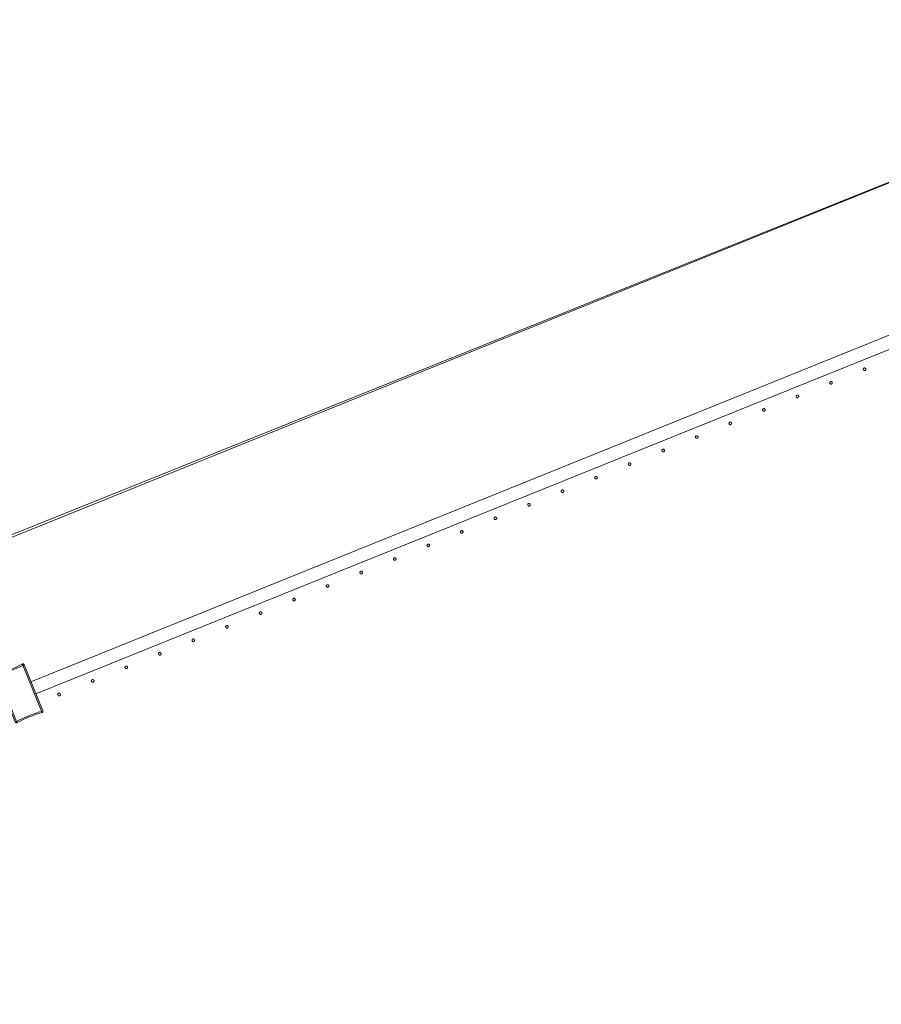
# Model space of a CAD drawing. Header units: millimetres. Extents: x -2624 to 101766, y -16 to 109490.
# Tile 107 of 151: x 65866 to 67175, y 89206 to 90703. Entities that reach past the tile are written whole.
import ezdxf

# ---------------------------------------------------------------- set-up
doc = ezdxf.new("R2010")
doc.units = ezdxf.units.MM
doc.header["$MEASUREMENT"] = 0
doc.layers.add('L1', color=7, linetype='Continuous')
doc.layers.add('VRD _ Clôture.VRD', color=7, linetype='Continuous')

# ---------------------------------------------------------------- blocks, each defined once
blk = doc.blocks.new('Élément de coupe_166')
at = {"layer": 'L1', "color": 7, "linetype": 'Continuous', "lineweight": 15}
blk.add_line((48551.4, 82966.7), (67799.4, 90702.2), dxfattribs=at)
blk = doc.blocks.new('Élément de coupe_170')
at = {"layer": 'VRD _ Clôture.VRD', "color": 7, "linetype": 'Continuous', "lineweight": 15}
for p, q in [((65882.9, 89696.6), (68374.8, 90703.1)), ((65890.4, 89678), (68382.3, 90684.5))]:
    blk.add_line(p, q, dxfattribs=at)
blk = doc.blocks.new('Élément de coupe_895')
at = {"layer": 'VRD _ Clôture.VRD', "color": 7, "linetype": 'Continuous', "lineweight": 15}
for p, q in [((65856, 89716.7), (65860.6, 89718.8)), ((65861.5, 89717.1), (65856.8, 89715)), ((65860.6, 89718.8), (65865.2, 89721)), ((65866.1, 89719.3), (65861.5, 89717.1)), ((65865.2, 89721), (65869.7, 89723.3)), ((65870.6, 89721.6), (65866.1, 89719.3)), ((65870.1, 89723.5), (65869.7, 89723.3)), ((65870, 89722.8), (65869.8, 89723.2)), ((65870.2, 89722.2), (65870, 89722.8)), ((65870.1, 89723.5), (65870.5, 89723.6)), ((65870.6, 89721.6), (65870.2, 89722.2)), ((65870.5, 89723.6), (65871, 89723.5)), ((65870.8, 89721.5), (65871.4, 89721.8)), ((65899, 89651.6), (65870.8, 89721.5)), ((65871.4, 89723.4), (65871, 89723.5)), ((65871.4, 89723.4), (65871.7, 89723.3)), ((65871.4, 89721.8), (65872, 89722.1)), ((65871.7, 89723.3), (65872.1, 89723)), ((65872, 89722.1), (65872.4, 89722.2)), ((65872.1, 89723), (65872.3, 89722.7)), ((65872.5, 89722.3), (65872.3, 89722.7)), ((65900.8, 89652.3), (65872.5, 89722.3)), ((65830.7, 89706.7), (65830.9, 89707.1)), ((65830.7, 89706.3), (65830.7, 89706.7)), ((65830.7, 89705.9), (65830.7, 89706.3)), ((65830.8, 89705.5), (65830.7, 89705.9)), ((65830.8, 89705.5), (65859.1, 89635.4)), ((65830.9, 89707.1), (65831.1, 89707.4)), ((65831.3, 89705.6), (65831, 89705.5)), ((65831.1, 89707.4), (65831.4, 89707.7)), ((65831.9, 89705.8), (65831.3, 89705.6)), ((65831.4, 89707.7), (65831.7, 89708)), ((65831.7, 89708), (65832.1, 89708.1)), ((65832.6, 89706.1), (65831.9, 89705.8)), ((65837, 89709.6), (65832.1, 89708.1)), ((65832.3, 89707.6), (65832.2, 89708)), ((65832.5, 89707), (65832.3, 89707.6)), ((65832.8, 89706.3), (65832.5, 89707)), ((65832.6, 89706.1), (65860.9, 89636.2)), ((65832.8, 89706.3), (65837.6, 89707.8)), ((65837, 89709.6), (65841.8, 89711.2)), ((65842.4, 89709.4), (65837.6, 89707.8)), ((65841.8, 89711.2), (65846.6, 89712.9)), ((65847.3, 89711.1), (65842.4, 89709.4)), ((65846.6, 89712.9), (65851.3, 89714.8)), ((65852, 89713), (65847.3, 89711.1)), ((65851.3, 89714.8), (65856, 89716.7)), ((65856.8, 89715), (65852, 89713)), ((65870.2, 89640.7), (65874.9, 89642.8)), ((65874.9, 89642.8), (65879.6, 89644.7)), ((65875.6, 89641), (65880.3, 89642.9)), ((65879.6, 89644.7), (65884.4, 89646.6)), ((65880.3, 89642.9), (65885.1, 89644.8)), ((65884.4, 89646.6), (65889.2, 89648.3)), ((65889.8, 89646.5), (65885.1, 89644.8)), ((65889.2, 89648.3), (65894.1, 89650)), ((65889.8, 89646.5), (65894.7, 89648.1)), ((65898.9, 89651.4), (65894.1, 89650)), ((65894.7, 89648.1), (65899.5, 89649.6)), ((65898.9, 89651.4), (65899.1, 89650.7)), ((65899, 89651.6), (65899.7, 89651.9)), ((65899.1, 89650.7), (65899.3, 89650.1)), ((65899.3, 89650.1), (65899.5, 89649.7)), ((65899.5, 89649.6), (65899.9, 89649.7)), ((65899.7, 89651.9), (65900.3, 89652.1)), ((65899.9, 89649.7), (65900.3, 89650)), ((65900.3, 89652.1), (65900.7, 89652.2)), ((65900.3, 89650), (65900.6, 89650.3)), ((65900.6, 89650.3), (65900.8, 89650.6)), ((65900.9, 89651.9), (65900.8, 89652.3)), ((65900.8, 89650.6), (65900.9, 89651)), ((65901, 89651.4), (65900.9, 89651.9)), ((65900.9, 89651), (65901, 89651.4)), ((65859.3, 89635), (65859.1, 89635.4)), ((65859.6, 89635.6), (65859.2, 89635.5)), ((65859.3, 89635), (65859.6, 89634.7)), ((65860.2, 89635.9), (65859.6, 89635.6)), ((65859.6, 89634.7), (65859.9, 89634.5)), ((65859.9, 89634.5), (65860.3, 89634.3)), ((65860.9, 89636.2), (65860.2, 89635.9)), ((65860.7, 89634.2), (65860.3, 89634.3)), ((65860.7, 89634.2), (65861.1, 89634.2)), ((65861.1, 89636.2), (65865.6, 89638.4)), ((65861.1, 89636.2), (65861.4, 89635.5)), ((65861.1, 89634.2), (65861.5, 89634.2)), ((65861.4, 89635.5), (65861.7, 89634.9)), ((65861.5, 89634.2), (65861.9, 89634.4)), ((65861.7, 89634.9), (65861.8, 89634.5)), ((65861.9, 89634.4), (65866.4, 89636.7)), ((65865.6, 89638.4), (65870.2, 89640.7)), ((65866.4, 89636.7), (65871, 89638.9)), ((65871, 89638.9), (65875.6, 89641))]:
    blk.add_line(p, q, dxfattribs=at)
blk = doc.blocks.new('Élément de coupe_949')
at = {"layer": 'VRD _ Clôture.VRD', "color": 7, "linetype": 'Continuous', "lineweight": 15}
for p, q in [((65923.9, 89677.8), (65923.8, 89677.5)), ((65923.8, 89677.5), (65923.8, 89677.1)), ((65923.8, 89677.1), (65923.8, 89676.8)), ((65923.8, 89676.8), (65924, 89676.5)), ((65924, 89678.1), (65923.9, 89677.8)), ((65924.2, 89678.4), (65924, 89678.1)), ((65924, 89676.5), (65924.1, 89676.1)), ((65924.1, 89676.1), (65924.3, 89675.9)), ((65924.7, 89678.9), (65924.5, 89678.7)), ((65924.6, 89675.6), (65924.9, 89675.4)), ((65925.1, 89679.1), (65924.7, 89678.9)), ((65924.9, 89675.4), (65925.2, 89675.3)), ((65925.4, 89679.2), (65925.1, 89679.1)), ((65925.2, 89675.3), (65925.5, 89675.2)), ((65925.7, 89679.2), (65925.4, 89679.2)), ((65925.5, 89675.2), (65925.9, 89675.2)), ((65926.1, 89679.2), (65925.7, 89679.2)), ((65925.9, 89675.2), (65926.2, 89675.2)), ((65926.4, 89679.1), (65926.1, 89679.2)), ((65926.2, 89675.2), (65926.6, 89675.3)), ((65926.7, 89679), (65926.4, 89679.1)), ((65926.6, 89675.3), (65926.9, 89675.5)), ((65927, 89678.8), (65926.7, 89679)), ((65926.9, 89675.5), (65927.1, 89675.7)), ((65927.5, 89678.3), (65927.3, 89678.5)), ((65927.4, 89676), (65927.6, 89676.3)), ((65927.7, 89678), (65927.5, 89678.3)), ((65927.6, 89676.3), (65927.7, 89676.6)), ((65927.8, 89677.6), (65927.7, 89678)), ((65927.7, 89676.6), (65927.8, 89676.9)), ((65927.8, 89677.3), (65927.8, 89677.6)), ((65927.8, 89676.9), (65927.8, 89677.3))]:
    blk.add_line(p, q, dxfattribs=at)
blk = doc.blocks.new('Élément de coupe_950')
at = {"layer": 'VRD _ Clôture.VRD', "color": 7, "linetype": 'Continuous', "lineweight": 15}
for p, q in [((65974.9, 89698.4), (65974.8, 89698.1)), ((65974.8, 89698.1), (65974.8, 89697.7)), ((65974.8, 89697.7), (65974.8, 89697.4)), ((65974.8, 89697.4), (65974.9, 89697.1)), ((65975, 89698.7), (65974.9, 89698.4)), ((65974.9, 89697.1), (65975.1, 89696.7)), ((65975.2, 89699), (65975, 89698.7)), ((65975.1, 89696.7), (65975.3, 89696.5)), ((65975.7, 89699.5), (65975.5, 89699.3)), ((65975.6, 89696.2), (65975.9, 89696)), ((65976.1, 89699.7), (65975.7, 89699.5)), ((65975.9, 89696), (65976.2, 89695.9)), ((65976.4, 89699.8), (65976.1, 89699.7)), ((65976.2, 89695.9), (65976.5, 89695.8)), ((65976.7, 89699.8), (65976.4, 89699.8)), ((65976.5, 89695.8), (65976.9, 89695.8)), ((65977.1, 89699.8), (65976.7, 89699.8)), ((65976.9, 89695.8), (65977.2, 89695.8)), ((65977.4, 89699.7), (65977.1, 89699.8)), ((65977.2, 89695.8), (65977.6, 89695.9)), ((65977.7, 89699.6), (65977.4, 89699.7)), ((65977.6, 89695.9), (65977.9, 89696.1)), ((65978, 89699.4), (65977.7, 89699.6)), ((65977.9, 89696.1), (65978.1, 89696.3)), ((65978.5, 89698.9), (65978.3, 89699.1)), ((65978.4, 89696.6), (65978.6, 89696.9)), ((65978.7, 89698.6), (65978.5, 89698.9)), ((65978.6, 89696.9), (65978.7, 89697.2)), ((65978.8, 89698.2), (65978.7, 89698.6)), ((65978.7, 89697.2), (65978.8, 89697.5)), ((65978.8, 89697.9), (65978.8, 89698.2)), ((65978.8, 89697.5), (65978.8, 89697.9))]:
    blk.add_line(p, q, dxfattribs=at)
blk = doc.blocks.new('Élément de coupe_951')
at = {"layer": 'VRD _ Clôture.VRD', "color": 7, "linetype": 'Continuous', "lineweight": 15}
for p, q in [((66025.9, 89719), (66025.8, 89718.7)), ((66025.8, 89718.7), (66025.8, 89718.3)), ((66025.8, 89718.3), (66025.8, 89718)), ((66025.8, 89718), (66025.9, 89717.7)), ((66026, 89719.3), (66025.9, 89719)), ((66025.9, 89717.7), (66026.1, 89717.3)), ((66026.2, 89719.6), (66026, 89719.3)), ((66026.1, 89717.3), (66026.3, 89717.1)), ((66026.7, 89720.1), (66026.5, 89719.9)), ((66027.1, 89720.3), (66026.7, 89720.1)), ((66027.4, 89720.4), (66027.1, 89720.3)), ((66027.7, 89720.4), (66027.4, 89720.4)), ((66028.1, 89720.4), (66027.7, 89720.4)), ((66028.4, 89720.3), (66028.1, 89720.4)), ((66028.7, 89720.2), (66028.4, 89720.3)), ((66029, 89720), (66028.7, 89720.2)), ((66028.9, 89716.7), (66029.1, 89716.9)), ((66029.5, 89719.5), (66029.3, 89719.7)), ((66029.4, 89717.2), (66029.6, 89717.5)), ((66029.7, 89719.2), (66029.5, 89719.5)), ((66029.6, 89717.5), (66029.7, 89717.8)), ((66029.8, 89718.8), (66029.7, 89719.2)), ((66029.7, 89717.8), (66029.8, 89718.1)), ((66029.8, 89718.5), (66029.8, 89718.8)), ((66029.8, 89718.1), (66029.8, 89718.5)), ((66026.6, 89716.8), (66026.9, 89716.6)), ((66026.9, 89716.6), (66027.2, 89716.5)), ((66027.2, 89716.5), (66027.5, 89716.4)), ((66027.5, 89716.4), (66027.9, 89716.4)), ((66027.9, 89716.4), (66028.2, 89716.4)), ((66028.2, 89716.4), (66028.5, 89716.5)), ((66028.5, 89716.5), (66028.9, 89716.7))]:
    blk.add_line(p, q, dxfattribs=at)
blk = doc.blocks.new('Élément de coupe_952')
at = {"layer": 'VRD _ Clôture.VRD', "color": 7, "linetype": 'Continuous', "lineweight": 15}
for p, q in [((66076.9, 89739.6), (66076.8, 89739.3)), ((66076.8, 89739.3), (66076.8, 89738.9)), ((66076.8, 89738.9), (66076.8, 89738.6)), ((66076.8, 89738.6), (66076.9, 89738.3)), ((66077, 89739.9), (66076.9, 89739.6)), ((66076.9, 89738.3), (66077.1, 89737.9)), ((66077.2, 89740.2), (66077, 89739.9)), ((66077.1, 89737.9), (66077.3, 89737.7)), ((66077.7, 89740.7), (66077.5, 89740.5)), ((66077.6, 89737.4), (66077.9, 89737.2)), ((66078, 89740.9), (66077.7, 89740.7)), ((66077.9, 89737.2), (66078.2, 89737.1)), ((66078.4, 89741), (66078, 89740.9)), ((66078.2, 89737.1), (66078.5, 89737)), ((66078.7, 89741), (66078.4, 89741)), ((66078.5, 89737), (66078.9, 89737)), ((66079.1, 89741), (66078.7, 89741)), ((66078.9, 89737), (66079.2, 89737)), ((66079.4, 89740.9), (66079.1, 89741)), ((66079.2, 89737), (66079.5, 89737.1)), ((66079.7, 89740.8), (66079.4, 89740.9)), ((66079.5, 89737.1), (66079.9, 89737.3)), ((66080, 89740.6), (66079.7, 89740.8)), ((66079.9, 89737.3), (66080.1, 89737.5)), ((66080.5, 89740.1), (66080.3, 89740.3)), ((66080.4, 89737.8), (66080.6, 89738.1)), ((66080.7, 89739.7), (66080.5, 89740.1)), ((66080.6, 89738.1), (66080.7, 89738.4)), ((66080.8, 89739.4), (66080.7, 89739.7)), ((66080.7, 89738.4), (66080.8, 89738.7)), ((66080.8, 89739.1), (66080.8, 89739.4)), ((66080.8, 89738.7), (66080.8, 89739.1))]:
    blk.add_line(p, q, dxfattribs=at)
blk = doc.blocks.new('Élément de coupe_953')
at = {"layer": 'VRD _ Clôture.VRD', "color": 7, "linetype": 'Continuous', "lineweight": 15}
for p, q in [((66127.9, 89760.2), (66127.8, 89759.9)), ((66127.8, 89759.9), (66127.8, 89759.5)), ((66127.8, 89759.5), (66127.8, 89759.2)), ((66127.8, 89759.2), (66127.9, 89758.9)), ((66128, 89760.5), (66127.9, 89760.2)), ((66127.9, 89758.9), (66128.1, 89758.5)), ((66128.2, 89760.8), (66128, 89760.5)), ((66128.1, 89758.5), (66128.3, 89758.3)), ((66128.7, 89761.3), (66128.5, 89761.1)), ((66128.6, 89758), (66128.9, 89757.8)), ((66129, 89761.5), (66128.7, 89761.3)), ((66128.9, 89757.8), (66129.2, 89757.7)), ((66129.4, 89761.6), (66129, 89761.5)), ((66129.2, 89757.7), (66129.5, 89757.6)), ((66129.7, 89761.6), (66129.4, 89761.6)), ((66129.5, 89757.6), (66129.9, 89757.6)), ((66130.1, 89761.6), (66129.7, 89761.6)), ((66129.9, 89757.6), (66130.2, 89757.6)), ((66130.4, 89761.5), (66130.1, 89761.6)), ((66130.2, 89757.6), (66130.5, 89757.7)), ((66130.7, 89761.4), (66130.4, 89761.5)), ((66130.5, 89757.7), (66130.9, 89757.9)), ((66131, 89761.2), (66130.7, 89761.4)), ((66130.9, 89757.9), (66131.1, 89758.1)), ((66131.5, 89760.7), (66131.3, 89760.9)), ((66131.4, 89758.4), (66131.6, 89758.7)), ((66131.6, 89760.3), (66131.5, 89760.7)), ((66131.7, 89760), (66131.6, 89760.3)), ((66131.6, 89758.7), (66131.7, 89759)), ((66131.8, 89759.7), (66131.7, 89760)), ((66131.7, 89759), (66131.8, 89759.3)), ((66131.8, 89759.3), (66131.8, 89759.7))]:
    blk.add_line(p, q, dxfattribs=at)
blk = doc.blocks.new('Élément de coupe_954')
at = {"layer": 'VRD _ Clôture.VRD', "color": 7, "linetype": 'Continuous', "lineweight": 15}
for p, q in [((66178.9, 89780.8), (66178.8, 89780.5)), ((66178.8, 89780.5), (66178.8, 89780.1)), ((66178.8, 89780.1), (66178.8, 89779.8)), ((66178.8, 89779.8), (66178.9, 89779.4)), ((66179, 89781.1), (66178.9, 89780.8)), ((66178.9, 89779.4), (66179.1, 89779.1)), ((66179.2, 89781.4), (66179, 89781.1)), ((66179.1, 89779.1), (66179.3, 89778.9)), ((66179.7, 89781.9), (66179.5, 89781.7)), ((66179.6, 89778.6), (66179.9, 89778.4)), ((66180, 89782.1), (66179.7, 89781.9)), ((66179.9, 89778.4), (66180.2, 89778.3)), ((66180.4, 89782.2), (66180, 89782.1)), ((66180.2, 89778.3), (66180.5, 89778.2)), ((66180.7, 89782.2), (66180.4, 89782.2)), ((66180.5, 89778.2), (66180.9, 89778.2)), ((66181.1, 89782.2), (66180.7, 89782.2)), ((66180.9, 89778.2), (66181.2, 89778.2)), ((66181.4, 89782.1), (66181.1, 89782.2)), ((66181.2, 89778.2), (66181.5, 89778.3)), ((66181.7, 89782), (66181.4, 89782.1)), ((66181.5, 89778.3), (66181.8, 89778.5)), ((66182, 89781.8), (66181.7, 89782)), ((66181.8, 89778.5), (66182.1, 89778.7)), ((66182.5, 89781.3), (66182.3, 89781.5)), ((66182.4, 89779), (66182.6, 89779.3)), ((66182.6, 89780.9), (66182.5, 89781.3)), ((66182.7, 89780.6), (66182.6, 89780.9)), ((66182.6, 89779.3), (66182.7, 89779.6)), ((66182.8, 89780.3), (66182.7, 89780.6)), ((66182.7, 89779.6), (66182.8, 89779.9)), ((66182.8, 89779.9), (66182.8, 89780.3))]:
    blk.add_line(p, q, dxfattribs=at)
blk = doc.blocks.new('Élément de coupe_955')
at = {"layer": 'VRD _ Clôture.VRD', "color": 7, "linetype": 'Continuous', "lineweight": 15}
for p, q in [((66229.9, 89801.4), (66229.8, 89801.1)), ((66229.8, 89801.1), (66229.8, 89800.7)), ((66229.8, 89800.7), (66229.8, 89800.4)), ((66229.8, 89800.4), (66229.9, 89800)), ((66230, 89801.7), (66229.9, 89801.4)), ((66229.9, 89800), (66230.1, 89799.7)), ((66230.2, 89802), (66230, 89801.7)), ((66230.1, 89799.7), (66230.3, 89799.5)), ((66230.7, 89802.5), (66230.4, 89802.3)), ((66230.6, 89799.2), (66230.8, 89799)), ((66231, 89802.7), (66230.7, 89802.5)), ((66230.8, 89799), (66231.2, 89798.9)), ((66231.4, 89802.8), (66231, 89802.7)), ((66231.2, 89798.9), (66231.5, 89798.8)), ((66231.7, 89802.8), (66231.4, 89802.8)), ((66231.5, 89798.8), (66231.9, 89798.8)), ((66232.1, 89802.8), (66231.7, 89802.8)), ((66231.9, 89798.8), (66232.2, 89798.8)), ((66232.4, 89802.7), (66232.1, 89802.8)), ((66232.2, 89798.8), (66232.5, 89798.9)), ((66232.7, 89802.6), (66232.4, 89802.7)), ((66232.5, 89798.9), (66232.8, 89799.1)), ((66233, 89802.4), (66232.7, 89802.6)), ((66232.8, 89799.1), (66233.1, 89799.3)), ((66233.5, 89801.9), (66233.3, 89802.1)), ((66233.4, 89799.6), (66233.6, 89799.9)), ((66233.6, 89801.5), (66233.5, 89801.9)), ((66233.7, 89801.2), (66233.6, 89801.5)), ((66233.6, 89799.9), (66233.7, 89800.2)), ((66233.8, 89800.9), (66233.7, 89801.2)), ((66233.7, 89800.2), (66233.8, 89800.5)), ((66233.8, 89800.5), (66233.8, 89800.9))]:
    blk.add_line(p, q, dxfattribs=at)
blk = doc.blocks.new('Élément de coupe_956')
at = {"layer": 'VRD _ Clôture.VRD', "color": 7, "linetype": 'Continuous', "lineweight": 15}
for p, q in [((66280.9, 89822), (66280.8, 89821.7)), ((66280.8, 89821.7), (66280.8, 89821.3)), ((66281, 89822.3), (66280.9, 89822)), ((66281.2, 89822.6), (66281, 89822.3)), ((66281.7, 89823.1), (66281.4, 89822.9)), ((66282, 89823.3), (66281.7, 89823.1)), ((66282.4, 89823.4), (66282, 89823.3)), ((66282.7, 89823.4), (66282.4, 89823.4)), ((66283.1, 89823.4), (66282.7, 89823.4)), ((66283.4, 89823.3), (66283.1, 89823.4)), ((66283.7, 89823.2), (66283.4, 89823.3)), ((66284, 89823), (66283.7, 89823.2)), ((66284.5, 89822.5), (66284.3, 89822.7)), ((66284.6, 89822.1), (66284.5, 89822.5)), ((66284.7, 89821.8), (66284.6, 89822.1)), ((66284.8, 89821.5), (66284.7, 89821.8)), ((66280.8, 89821.3), (66280.8, 89821)), ((66280.8, 89821), (66280.9, 89820.6)), ((66280.9, 89820.6), (66281.1, 89820.3)), ((66281.1, 89820.3), (66281.3, 89820.1)), ((66281.6, 89819.8), (66281.8, 89819.6)), ((66281.8, 89819.6), (66282.2, 89819.5)), ((66282.2, 89819.5), (66282.5, 89819.4)), ((66282.5, 89819.4), (66282.9, 89819.4)), ((66282.9, 89819.4), (66283.2, 89819.4)), ((66283.2, 89819.4), (66283.5, 89819.5)), ((66283.5, 89819.5), (66283.8, 89819.7)), ((66283.8, 89819.7), (66284.1, 89819.9)), ((66284.4, 89820.2), (66284.5, 89820.5)), ((66284.5, 89820.5), (66284.7, 89820.8)), ((66284.7, 89820.8), (66284.8, 89821.1)), ((66284.8, 89821.1), (66284.8, 89821.5))]:
    blk.add_line(p, q, dxfattribs=at)
blk = doc.blocks.new('Élément de coupe_957')
at = {"layer": 'VRD _ Clôture.VRD', "color": 7, "linetype": 'Continuous', "lineweight": 15}
for p, q in [((66331.9, 89842.6), (66331.8, 89842.3)), ((66331.8, 89842.3), (66331.8, 89841.9)), ((66331.8, 89841.9), (66331.8, 89841.6)), ((66331.8, 89841.6), (66331.9, 89841.2)), ((66332, 89842.9), (66331.9, 89842.6)), ((66331.9, 89841.2), (66332.1, 89840.9)), ((66332.2, 89843.2), (66332, 89842.9)), ((66332.1, 89840.9), (66332.3, 89840.7)), ((66332.7, 89843.7), (66332.4, 89843.5)), ((66332.5, 89840.4), (66332.8, 89840.2)), ((66333, 89843.8), (66332.7, 89843.7)), ((66332.8, 89840.2), (66333.2, 89840.1)), ((66333.4, 89844), (66333, 89843.8)), ((66333.2, 89840.1), (66333.5, 89840)), ((66333.7, 89844), (66333.4, 89844)), ((66333.5, 89840), (66333.9, 89840)), ((66334.1, 89844), (66333.7, 89844)), ((66333.9, 89840), (66334.2, 89840)), ((66334.4, 89843.9), (66334.1, 89844)), ((66334.2, 89840), (66334.5, 89840.1)), ((66334.7, 89843.8), (66334.4, 89843.9)), ((66334.5, 89840.1), (66334.8, 89840.3)), ((66335, 89843.6), (66334.7, 89843.8)), ((66334.8, 89840.3), (66335.1, 89840.5)), ((66335.5, 89843.1), (66335.3, 89843.3)), ((66335.4, 89840.8), (66335.5, 89841.1)), ((66335.6, 89842.7), (66335.5, 89843.1)), ((66335.5, 89841.1), (66335.7, 89841.4)), ((66335.7, 89842.4), (66335.6, 89842.7)), ((66335.8, 89842.1), (66335.7, 89842.4)), ((66335.7, 89841.4), (66335.8, 89841.7)), ((66335.8, 89841.7), (66335.8, 89842.1))]:
    blk.add_line(p, q, dxfattribs=at)
blk = doc.blocks.new('Élément de coupe_958')
at = {"layer": 'VRD _ Clôture.VRD', "color": 7, "linetype": 'Continuous', "lineweight": 15}
for p, q in [((66382.9, 89863.2), (66382.8, 89862.9)), ((66382.8, 89862.9), (66382.8, 89862.5)), ((66382.8, 89862.5), (66382.8, 89862.2)), ((66382.8, 89862.2), (66382.9, 89861.8)), ((66383, 89863.5), (66382.9, 89863.2)), ((66382.9, 89861.8), (66383.1, 89861.5)), ((66383.2, 89863.8), (66383, 89863.5)), ((66383.1, 89861.5), (66383.3, 89861.3)), ((66383.7, 89864.3), (66383.4, 89864.1)), ((66383.5, 89861), (66383.8, 89860.8)), ((66384, 89864.4), (66383.7, 89864.3)), ((66383.8, 89860.8), (66384.2, 89860.7)), ((66384.4, 89864.6), (66384, 89864.4)), ((66384.2, 89860.7), (66384.5, 89860.6)), ((66384.7, 89864.6), (66384.4, 89864.6)), ((66384.5, 89860.6), (66384.8, 89860.6)), ((66385.1, 89864.6), (66384.7, 89864.6)), ((66384.8, 89860.6), (66385.2, 89860.6)), ((66385.4, 89864.5), (66385.1, 89864.6)), ((66385.2, 89860.6), (66385.5, 89860.7)), ((66385.7, 89864.4), (66385.4, 89864.5)), ((66385.5, 89860.7), (66385.8, 89860.9)), ((66386, 89864.2), (66385.7, 89864.4)), ((66385.8, 89860.9), (66386.1, 89861.1)), ((66386.5, 89863.7), (66386.3, 89863.9)), ((66386.4, 89861.4), (66386.5, 89861.7)), ((66386.6, 89863.3), (66386.5, 89863.7)), ((66386.5, 89861.7), (66386.7, 89862)), ((66386.7, 89863), (66386.6, 89863.3)), ((66386.8, 89862.7), (66386.7, 89863)), ((66386.7, 89862), (66386.8, 89862.3)), ((66386.8, 89862.3), (66386.8, 89862.7))]:
    blk.add_line(p, q, dxfattribs=at)
blk = doc.blocks.new('Élément de coupe_959')
at = {"layer": 'VRD _ Clôture.VRD', "color": 7, "linetype": 'Continuous', "lineweight": 15}
for p, q in [((66433.9, 89883.8), (66433.8, 89883.5)), ((66433.8, 89883.5), (66433.8, 89883.1)), ((66433.8, 89883.1), (66433.8, 89882.8)), ((66433.8, 89882.8), (66433.9, 89882.4)), ((66434, 89884.1), (66433.9, 89883.8)), ((66433.9, 89882.4), (66434.1, 89882.1)), ((66434.2, 89884.4), (66434, 89884.1)), ((66434.1, 89882.1), (66434.3, 89881.9)), ((66434.7, 89884.9), (66434.4, 89884.7)), ((66434.5, 89881.6), (66434.8, 89881.4)), ((66435, 89885), (66434.7, 89884.9)), ((66435.4, 89885.1), (66435, 89885)), ((66435.7, 89885.2), (66435.4, 89885.1)), ((66436.1, 89885.2), (66435.7, 89885.2)), ((66436.4, 89885.1), (66436.1, 89885.2)), ((66436.7, 89885), (66436.4, 89885.1)), ((66437, 89884.8), (66436.7, 89885)), ((66436.8, 89881.5), (66437.1, 89881.7)), ((66437.5, 89884.3), (66437.3, 89884.5)), ((66437.4, 89882), (66437.5, 89882.3)), ((66437.6, 89883.9), (66437.5, 89884.3)), ((66437.5, 89882.3), (66437.7, 89882.6)), ((66437.7, 89883.6), (66437.6, 89883.9)), ((66437.8, 89883.3), (66437.7, 89883.6)), ((66437.7, 89882.6), (66437.8, 89882.9)), ((66437.8, 89882.9), (66437.8, 89883.3)), ((66434.8, 89881.4), (66435.2, 89881.3)), ((66435.2, 89881.3), (66435.5, 89881.2)), ((66435.5, 89881.2), (66435.8, 89881.2)), ((66435.8, 89881.2), (66436.2, 89881.2)), ((66436.2, 89881.2), (66436.5, 89881.3)), ((66436.5, 89881.3), (66436.8, 89881.5))]:
    blk.add_line(p, q, dxfattribs=at)
blk = doc.blocks.new('Élément de coupe_960')
at = {"layer": 'VRD _ Clôture.VRD', "color": 7, "linetype": 'Continuous', "lineweight": 15}
for p, q in [((66484.9, 89904.4), (66484.8, 89904.1)), ((66484.8, 89904.1), (66484.8, 89903.7)), ((66484.8, 89903.7), (66484.8, 89903.4)), ((66484.8, 89903.4), (66484.9, 89903)), ((66485, 89904.7), (66484.9, 89904.4)), ((66484.9, 89903), (66485.1, 89902.7)), ((66485.2, 89905), (66485, 89904.7)), ((66485.1, 89902.7), (66485.3, 89902.5)), ((66485.7, 89905.5), (66485.4, 89905.3)), ((66485.5, 89902.2), (66485.8, 89902)), ((66486, 89905.6), (66485.7, 89905.5)), ((66485.8, 89902), (66486.2, 89901.9)), ((66486.4, 89905.7), (66486, 89905.6)), ((66486.2, 89901.9), (66486.5, 89901.8)), ((66486.7, 89905.8), (66486.4, 89905.7)), ((66486.5, 89901.8), (66486.8, 89901.8)), ((66487, 89905.8), (66486.7, 89905.8)), ((66486.8, 89901.8), (66487.2, 89901.8)), ((66487.4, 89905.7), (66487, 89905.8)), ((66487.2, 89901.8), (66487.5, 89901.9)), ((66487.7, 89905.6), (66487.4, 89905.7)), ((66487.5, 89901.9), (66487.8, 89902.1)), ((66488, 89905.4), (66487.7, 89905.6)), ((66487.8, 89902.1), (66488.1, 89902.3)), ((66488.5, 89904.9), (66488.3, 89905.1)), ((66488.3, 89902.6), (66488.5, 89902.9)), ((66488.6, 89904.5), (66488.5, 89904.9)), ((66488.5, 89902.9), (66488.7, 89903.2)), ((66488.7, 89904.2), (66488.6, 89904.5)), ((66488.8, 89903.9), (66488.7, 89904.2)), ((66488.7, 89903.2), (66488.8, 89903.5)), ((66488.8, 89903.5), (66488.8, 89903.9))]:
    blk.add_line(p, q, dxfattribs=at)
blk = doc.blocks.new('Élément de coupe_961')
at = {"layer": 'VRD _ Clôture.VRD', "color": 7, "linetype": 'Continuous', "lineweight": 15}
for p, q in [((66535.9, 89925), (66535.8, 89924.7)), ((66535.8, 89924.7), (66535.8, 89924.3)), ((66535.8, 89924.3), (66535.8, 89924)), ((66535.8, 89924), (66535.9, 89923.6)), ((66536, 89925.3), (66535.9, 89925)), ((66535.9, 89923.6), (66536.1, 89923.3)), ((66536.2, 89925.6), (66536, 89925.3)), ((66536.1, 89923.3), (66536.3, 89923.1)), ((66536.7, 89926.1), (66536.4, 89925.9)), ((66536.5, 89922.8), (66536.8, 89922.6)), ((66537, 89926.2), (66536.7, 89926.1)), ((66536.8, 89922.6), (66537.1, 89922.5)), ((66537.4, 89926.3), (66537, 89926.2)), ((66537.1, 89922.5), (66537.5, 89922.4)), ((66537.7, 89926.4), (66537.4, 89926.3)), ((66537.5, 89922.4), (66537.8, 89922.4)), ((66538, 89926.4), (66537.7, 89926.4)), ((66537.8, 89922.4), (66538.2, 89922.4)), ((66538.4, 89926.3), (66538, 89926.4)), ((66538.2, 89922.4), (66538.5, 89922.5)), ((66538.7, 89926.2), (66538.4, 89926.3)), ((66538.5, 89922.5), (66538.8, 89922.7)), ((66539, 89926), (66538.7, 89926.2)), ((66538.8, 89922.7), (66539.1, 89922.9)), ((66539.5, 89925.5), (66539.3, 89925.7)), ((66539.3, 89923.2), (66539.5, 89923.5)), ((66539.6, 89925.1), (66539.5, 89925.5)), ((66539.5, 89923.5), (66539.7, 89923.8)), ((66539.7, 89924.8), (66539.6, 89925.1)), ((66539.8, 89924.5), (66539.7, 89924.8)), ((66539.7, 89924.1), (66539.8, 89924.5)), ((66539.7, 89923.8), (66539.7, 89924.1))]:
    blk.add_line(p, q, dxfattribs=at)
blk = doc.blocks.new('Élément de coupe_962')
at = {"layer": 'VRD _ Clôture.VRD', "color": 7, "linetype": 'Continuous', "lineweight": 15}
for p, q in [((66586.9, 89945.6), (66586.8, 89945.3)), ((66586.8, 89945.3), (66586.8, 89944.9)), ((66586.8, 89944.9), (66586.8, 89944.6)), ((66586.8, 89944.6), (66586.9, 89944.2)), ((66587, 89945.9), (66586.9, 89945.6)), ((66586.9, 89944.2), (66587.1, 89943.9)), ((66587.2, 89946.2), (66587, 89945.9)), ((66587.1, 89943.9), (66587.3, 89943.7)), ((66587.7, 89946.7), (66587.4, 89946.5)), ((66587.5, 89943.4), (66587.8, 89943.2)), ((66588, 89946.8), (66587.7, 89946.7)), ((66587.8, 89943.2), (66588.1, 89943.1)), ((66588.3, 89946.9), (66588, 89946.8)), ((66588.1, 89943.1), (66588.5, 89943)), ((66588.7, 89947), (66588.3, 89946.9)), ((66588.5, 89943), (66588.8, 89943)), ((66589, 89947), (66588.7, 89947)), ((66588.8, 89943), (66589.2, 89943)), ((66589.4, 89946.9), (66589, 89947)), ((66589.2, 89943), (66589.5, 89943.1)), ((66589.7, 89946.8), (66589.4, 89946.9)), ((66589.5, 89943.1), (66589.8, 89943.3)), ((66590, 89946.6), (66589.7, 89946.8)), ((66589.8, 89943.3), (66590.1, 89943.5)), ((66590.5, 89946), (66590.3, 89946.3)), ((66590.3, 89943.8), (66590.5, 89944.1)), ((66590.6, 89945.7), (66590.5, 89946)), ((66590.5, 89944.1), (66590.7, 89944.4)), ((66590.7, 89945.4), (66590.6, 89945.7)), ((66590.8, 89945.1), (66590.7, 89945.4)), ((66590.7, 89944.7), (66590.8, 89945.1)), ((66590.7, 89944.4), (66590.7, 89944.7))]:
    blk.add_line(p, q, dxfattribs=at)
blk = doc.blocks.new('Élément de coupe_963')
at = {"layer": 'VRD _ Clôture.VRD', "color": 7, "linetype": 'Continuous', "lineweight": 15}
for p, q in [((66637.9, 89966.2), (66637.8, 89965.9)), ((66637.8, 89965.9), (66637.8, 89965.5)), ((66637.8, 89965.5), (66637.8, 89965.2)), ((66637.8, 89965.2), (66637.9, 89964.8)), ((66638, 89966.5), (66637.9, 89966.2)), ((66637.9, 89964.8), (66638.1, 89964.5)), ((66638.2, 89966.8), (66638, 89966.5)), ((66638.1, 89964.5), (66638.3, 89964.3)), ((66638.7, 89967.3), (66638.4, 89967.1)), ((66638.5, 89964), (66638.8, 89963.8)), ((66639, 89967.4), (66638.7, 89967.3)), ((66638.8, 89963.8), (66639.1, 89963.7)), ((66639.3, 89967.5), (66639, 89967.4)), ((66639.1, 89963.7), (66639.5, 89963.6)), ((66639.7, 89967.6), (66639.3, 89967.5)), ((66639.5, 89963.6), (66639.8, 89963.6)), ((66640, 89967.6), (66639.7, 89967.6)), ((66639.8, 89963.6), (66640.2, 89963.6)), ((66640.4, 89967.5), (66640, 89967.6)), ((66640.2, 89963.6), (66640.5, 89963.7)), ((66640.7, 89967.4), (66640.4, 89967.5)), ((66640.5, 89963.7), (66640.8, 89963.9)), ((66641, 89967.2), (66640.7, 89967.4)), ((66640.8, 89963.9), (66641.1, 89964.1)), ((66641.5, 89966.6), (66641.2, 89966.9)), ((66641.3, 89964.4), (66641.5, 89964.7)), ((66641.6, 89966.3), (66641.5, 89966.6)), ((66641.5, 89964.7), (66641.7, 89965)), ((66641.7, 89966), (66641.6, 89966.3)), ((66641.8, 89965.7), (66641.7, 89966)), ((66641.7, 89965.3), (66641.8, 89965.7)), ((66641.7, 89965), (66641.7, 89965.3))]:
    blk.add_line(p, q, dxfattribs=at)
blk = doc.blocks.new('Élément de coupe_964')
at = {"layer": 'VRD _ Clôture.VRD', "color": 7, "linetype": 'Continuous', "lineweight": 15}
for p, q in [((66688.9, 89986.8), (66688.8, 89986.5)), ((66688.8, 89986.5), (66688.8, 89986.1)), ((66689, 89987.1), (66688.9, 89986.8)), ((66689.2, 89987.4), (66689, 89987.1)), ((66689.7, 89987.9), (66689.4, 89987.7)), ((66690, 89988), (66689.7, 89987.9)), ((66690.3, 89988.1), (66690, 89988)), ((66690.7, 89988.2), (66690.3, 89988.1)), ((66691, 89988.2), (66690.7, 89988.2)), ((66691.4, 89988.1), (66691, 89988.2)), ((66691.7, 89988), (66691.4, 89988.1)), ((66692, 89987.8), (66691.7, 89988)), ((66692.5, 89987.2), (66692.2, 89987.5)), ((66692.6, 89986.9), (66692.5, 89987.2)), ((66692.7, 89986.6), (66692.6, 89986.9)), ((66692.8, 89986.3), (66692.7, 89986.6)), ((66688.8, 89986.1), (66688.8, 89985.8)), ((66688.8, 89985.8), (66688.9, 89985.4)), ((66688.9, 89985.4), (66689.1, 89985.1)), ((66689.1, 89985.1), (66689.3, 89984.9)), ((66689.5, 89984.6), (66689.8, 89984.4)), ((66689.8, 89984.4), (66690.1, 89984.3)), ((66690.1, 89984.3), (66690.5, 89984.2)), ((66690.5, 89984.2), (66690.8, 89984.2)), ((66690.8, 89984.2), (66691.2, 89984.2)), ((66691.2, 89984.2), (66691.5, 89984.3)), ((66691.5, 89984.3), (66691.8, 89984.5)), ((66691.8, 89984.5), (66692.1, 89984.7)), ((66692.3, 89985), (66692.5, 89985.2)), ((66692.5, 89985.2), (66692.7, 89985.6)), ((66692.7, 89985.9), (66692.8, 89986.3)), ((66692.7, 89985.6), (66692.7, 89985.9))]:
    blk.add_line(p, q, dxfattribs=at)
blk = doc.blocks.new('Élément de coupe_965')
at = {"layer": 'VRD _ Clôture.VRD', "color": 7, "linetype": 'Continuous', "lineweight": 15}
for p, q in [((66739.9, 90007.4), (66739.8, 90007.1)), ((66739.8, 90007.1), (66739.8, 90006.7)), ((66739.8, 90006.7), (66739.8, 90006.4)), ((66739.8, 90006.4), (66739.9, 90006)), ((66740, 90007.7), (66739.9, 90007.4)), ((66739.9, 90006), (66740.1, 90005.7)), ((66740.2, 90008), (66740, 90007.7)), ((66740.1, 90005.7), (66740.3, 90005.4)), ((66740.7, 90008.5), (66740.4, 90008.3)), ((66740.5, 90005.2), (66740.8, 90005)), ((66741, 90008.6), (66740.7, 90008.5)), ((66740.8, 90005), (66741.1, 90004.9)), ((66741.3, 90008.7), (66741, 90008.6)), ((66741.1, 90004.9), (66741.5, 90004.8)), ((66741.7, 90008.8), (66741.3, 90008.7)), ((66741.5, 90004.8), (66741.8, 90004.8)), ((66742, 90008.8), (66741.7, 90008.8)), ((66741.8, 90004.8), (66742.2, 90004.8)), ((66742.4, 90008.7), (66742, 90008.8)), ((66742.2, 90004.8), (66742.5, 90004.9)), ((66742.7, 90008.6), (66742.4, 90008.7)), ((66742.5, 90004.9), (66742.8, 90005.1)), ((66743, 90008.4), (66742.7, 90008.6)), ((66742.8, 90005.1), (66743.1, 90005.3)), ((66743.5, 90007.8), (66743.2, 90008.1)), ((66743.3, 90005.6), (66743.5, 90005.8)), ((66743.6, 90007.5), (66743.5, 90007.8)), ((66743.5, 90005.8), (66743.7, 90006.2)), ((66743.7, 90007.2), (66743.6, 90007.5)), ((66743.8, 90006.9), (66743.7, 90007.2)), ((66743.7, 90006.5), (66743.8, 90006.9)), ((66743.7, 90006.2), (66743.7, 90006.5))]:
    blk.add_line(p, q, dxfattribs=at)
blk = doc.blocks.new('Élément de coupe_966')
at = {"layer": 'VRD _ Clôture.VRD', "color": 7, "linetype": 'Continuous', "lineweight": 15}
for p, q in [((66790.9, 90028), (66790.8, 90027.7)), ((66790.8, 90027.7), (66790.8, 90027.3)), ((66790.8, 90027.3), (66790.8, 90027)), ((66790.8, 90027), (66790.9, 90026.6)), ((66791, 90028.3), (66790.9, 90028)), ((66790.9, 90026.6), (66791.1, 90026.3)), ((66791.2, 90028.6), (66791, 90028.3)), ((66791.1, 90026.3), (66791.3, 90026)), ((66791.7, 90029.1), (66791.4, 90028.9)), ((66791.5, 90025.8), (66791.8, 90025.6)), ((66792, 90029.2), (66791.7, 90029.1)), ((66791.8, 90025.6), (66792.1, 90025.5)), ((66792.3, 90029.3), (66792, 90029.2)), ((66792.1, 90025.5), (66792.5, 90025.4)), ((66792.7, 90029.4), (66792.3, 90029.3)), ((66792.5, 90025.4), (66792.8, 90025.4)), ((66793, 90029.4), (66792.7, 90029.4)), ((66792.8, 90025.4), (66793.2, 90025.4)), ((66793.4, 90029.3), (66793, 90029.4)), ((66793.2, 90025.4), (66793.5, 90025.5)), ((66793.7, 90029.2), (66793.4, 90029.3)), ((66793.5, 90025.5), (66793.8, 90025.7)), ((66794, 90029), (66793.7, 90029.2)), ((66793.8, 90025.7), (66794.1, 90025.9)), ((66794.4, 90028.4), (66794.2, 90028.7)), ((66794.3, 90026.2), (66794.5, 90026.4)), ((66794.6, 90028.1), (66794.4, 90028.4)), ((66794.5, 90026.4), (66794.7, 90026.8)), ((66794.7, 90027.8), (66794.6, 90028.1)), ((66794.8, 90027.5), (66794.7, 90027.8)), ((66794.7, 90027.1), (66794.8, 90027.5)), ((66794.7, 90026.8), (66794.7, 90027.1))]:
    blk.add_line(p, q, dxfattribs=at)
blk = doc.blocks.new('Élément de coupe_967')
at = {"layer": 'VRD _ Clôture.VRD', "color": 7, "linetype": 'Continuous', "lineweight": 15}
for p, q in [((66842, 90048.9), (66841.8, 90048.6)), ((66841.8, 90048.6), (66841.8, 90048.3)), ((66841.8, 90048.3), (66841.8, 90047.9)), ((66841.8, 90047.9), (66841.8, 90047.6)), ((66841.8, 90047.6), (66841.9, 90047.2)), ((66841.9, 90047.2), (66842.1, 90046.9)), ((66842.2, 90049.2), (66842, 90048.9)), ((66842.1, 90046.9), (66842.3, 90046.6)), ((66842.7, 90049.7), (66842.4, 90049.5)), ((66842.5, 90046.4), (66842.8, 90046.2)), ((66843, 90049.8), (66842.7, 90049.7)), ((66842.8, 90046.2), (66843.1, 90046.1)), ((66843.3, 90049.9), (66843, 90049.8)), ((66843.7, 90050), (66843.3, 90049.9)), ((66844, 90050), (66843.7, 90050)), ((66844.4, 90049.9), (66844, 90050)), ((66844.7, 90049.8), (66844.4, 90049.9)), ((66844.5, 90046.1), (66844.8, 90046.3)), ((66845, 90049.6), (66844.7, 90049.8)), ((66844.8, 90046.3), (66845.1, 90046.5)), ((66845.4, 90049), (66845.2, 90049.3)), ((66845.3, 90046.8), (66845.5, 90047)), ((66845.6, 90048.7), (66845.4, 90049)), ((66845.5, 90047), (66845.7, 90047.4)), ((66845.7, 90048.4), (66845.6, 90048.7)), ((66845.7, 90048.1), (66845.7, 90048.4)), ((66845.7, 90047.7), (66845.7, 90048.1)), ((66845.7, 90047.4), (66845.7, 90047.7)), ((66843.1, 90046.1), (66843.5, 90046)), ((66843.5, 90046), (66843.8, 90046)), ((66843.8, 90046), (66844.2, 90046)), ((66844.2, 90046), (66844.5, 90046.1))]:
    blk.add_line(p, q, dxfattribs=at)
blk = doc.blocks.new('Élément de coupe_968')
at = {"layer": 'VRD _ Clôture.VRD', "color": 7, "linetype": 'Continuous', "lineweight": 15}
for p, q in [((66892.8, 90068.9), (66892.7, 90068.5)), ((66892.7, 90068.5), (66892.8, 90068.2)), ((66893, 90069.5), (66892.8, 90069.2)), ((66892.8, 90069.2), (66892.8, 90068.9)), ((66892.8, 90068.2), (66892.9, 90067.8)), ((66892.9, 90067.8), (66893, 90067.5)), ((66893.2, 90069.8), (66893, 90069.5)), ((66893, 90067.5), (66893.3, 90067.2)), ((66893.7, 90070.3), (66893.4, 90070.1)), ((66893.5, 90067), (66893.8, 90066.8)), ((66894, 90070.4), (66893.7, 90070.3)), ((66893.8, 90066.8), (66894.1, 90066.7)), ((66894.3, 90070.5), (66894, 90070.4)), ((66894.1, 90066.7), (66894.5, 90066.6)), ((66894.7, 90070.6), (66894.3, 90070.5)), ((66894.5, 90066.6), (66894.8, 90066.6)), ((66895, 90070.6), (66894.7, 90070.6)), ((66894.8, 90066.6), (66895.2, 90066.6)), ((66895.4, 90070.5), (66895, 90070.6)), ((66895.2, 90066.6), (66895.5, 90066.7)), ((66895.7, 90070.4), (66895.4, 90070.5)), ((66895.5, 90066.7), (66895.8, 90066.9)), ((66896, 90070.2), (66895.7, 90070.4)), ((66895.8, 90066.9), (66896.1, 90067.1)), ((66896.4, 90069.6), (66896.2, 90069.9)), ((66896.3, 90067.4), (66896.5, 90067.6)), ((66896.6, 90069.3), (66896.4, 90069.6)), ((66896.5, 90067.6), (66896.6, 90068)), ((66896.7, 90069), (66896.6, 90069.3)), ((66896.6, 90068), (66896.7, 90068.3)), ((66896.7, 90068.7), (66896.7, 90069)), ((66896.7, 90068.3), (66896.7, 90068.7))]:
    blk.add_line(p, q, dxfattribs=at)
blk = doc.blocks.new('Élément de coupe_969')
at = {"layer": 'VRD _ Clôture.VRD', "color": 7, "linetype": 'Continuous', "lineweight": 15}
for p, q in [((66945.3, 90091.1), (66945, 90091)), ((66945.7, 90091.2), (66945.3, 90091.1)), ((66946, 90091.2), (66945.7, 90091.2)), ((66946.4, 90091.1), (66946, 90091.2)), ((66943.8, 90089.5), (66943.7, 90089.1)), ((66943.7, 90089.1), (66943.8, 90088.8)), ((66944, 90090.1), (66943.8, 90089.8)), ((66943.8, 90089.8), (66943.8, 90089.5)), ((66943.8, 90088.8), (66943.9, 90088.4)), ((66943.9, 90088.4), (66944, 90088.1)), ((66944.2, 90090.4), (66944, 90090.1)), ((66944, 90088.1), (66944.3, 90087.8)), ((66944.7, 90090.9), (66944.4, 90090.7)), ((66944.5, 90087.6), (66944.8, 90087.4)), ((66945, 90091), (66944.7, 90090.9)), ((66944.8, 90087.4), (66945.1, 90087.3)), ((66945.1, 90087.3), (66945.5, 90087.2)), ((66945.5, 90087.2), (66945.8, 90087.2)), ((66945.8, 90087.2), (66946.2, 90087.2)), ((66946.2, 90087.2), (66946.5, 90087.3)), ((66946.7, 90090.9), (66946.4, 90091.1)), ((66946.5, 90087.3), (66946.8, 90087.5)), ((66947, 90090.8), (66946.7, 90090.9)), ((66946.8, 90087.5), (66947.1, 90087.7)), ((66947.4, 90090.2), (66947.2, 90090.5)), ((66947.3, 90088), (66947.5, 90088.2)), ((66947.6, 90089.9), (66947.4, 90090.2)), ((66947.5, 90088.2), (66947.6, 90088.6)), ((66947.7, 90089.6), (66947.6, 90089.9)), ((66947.6, 90088.6), (66947.7, 90088.9)), ((66947.7, 90089.3), (66947.7, 90089.6)), ((66947.7, 90088.9), (66947.7, 90089.3))]:
    blk.add_line(p, q, dxfattribs=at)
blk = doc.blocks.new('Élément de coupe_970')
at = {"layer": 'VRD _ Clôture.VRD', "color": 7, "linetype": 'Continuous', "lineweight": 15}
for p, q in [((66994.8, 90110.1), (66994.7, 90109.7)), ((66994.7, 90109.7), (66994.8, 90109.4)), ((66995, 90110.7), (66994.8, 90110.4)), ((66994.8, 90110.4), (66994.8, 90110.1)), ((66994.8, 90109.4), (66994.9, 90109)), ((66994.9, 90109), (66995, 90108.7)), ((66995.2, 90111), (66995, 90110.7)), ((66995, 90108.7), (66995.3, 90108.4)), ((66995.7, 90111.5), (66995.4, 90111.3)), ((66995.5, 90108.2), (66995.8, 90108)), ((66996, 90111.6), (66995.7, 90111.5)), ((66995.8, 90108), (66996.1, 90107.9)), ((66996.3, 90111.7), (66996, 90111.6)), ((66996.1, 90107.9), (66996.5, 90107.8)), ((66996.7, 90111.8), (66996.3, 90111.7)), ((66996.5, 90107.8), (66996.8, 90107.8)), ((66997, 90111.8), (66996.7, 90111.8)), ((66996.8, 90107.8), (66997.2, 90107.8)), ((66997.4, 90111.7), (66997, 90111.8)), ((66997.2, 90107.8), (66997.5, 90107.9)), ((66997.7, 90111.5), (66997.4, 90111.7)), ((66997.5, 90107.9), (66997.8, 90108.1)), ((66998, 90111.4), (66997.7, 90111.5)), ((66997.8, 90108.1), (66998.1, 90108.3)), ((66998.4, 90110.8), (66998.2, 90111.1)), ((66998.3, 90108.6), (66998.5, 90108.8)), ((66998.6, 90110.5), (66998.4, 90110.8)), ((66998.5, 90108.8), (66998.6, 90109.2)), ((66998.7, 90110.2), (66998.6, 90110.5)), ((66998.6, 90109.2), (66998.7, 90109.5)), ((66998.7, 90109.9), (66998.7, 90110.2)), ((66998.7, 90109.5), (66998.7, 90109.9))]:
    blk.add_line(p, q, dxfattribs=at)
blk = doc.blocks.new('Élément de coupe_971')
at = {"layer": 'VRD _ Clôture.VRD', "color": 7, "linetype": 'Continuous', "lineweight": 15}
for p, q in [((67045.8, 90130.7), (67045.7, 90130.3)), ((67045.7, 90130.3), (67045.8, 90130)), ((67046, 90131.3), (67045.8, 90131)), ((67045.8, 90131), (67045.8, 90130.7)), ((67045.8, 90130), (67045.9, 90129.6)), ((67045.9, 90129.6), (67046, 90129.3)), ((67046.2, 90131.6), (67046, 90131.3)), ((67046, 90129.3), (67046.3, 90129)), ((67046.7, 90132.1), (67046.4, 90131.9)), ((67046.5, 90128.8), (67046.8, 90128.6)), ((67047, 90132.2), (67046.7, 90132.1)), ((67046.8, 90128.6), (67047.1, 90128.5)), ((67047.3, 90132.3), (67047, 90132.2)), ((67047.1, 90128.5), (67047.5, 90128.4)), ((67047.7, 90132.4), (67047.3, 90132.3)), ((67047.5, 90128.4), (67047.8, 90128.4)), ((67048, 90132.4), (67047.7, 90132.4)), ((67047.8, 90128.4), (67048.2, 90128.4)), ((67048.4, 90132.3), (67048, 90132.4)), ((67048.2, 90128.4), (67048.5, 90128.5)), ((67048.7, 90132.1), (67048.4, 90132.3)), ((67048.5, 90128.5), (67048.8, 90128.7)), ((67049, 90132), (67048.7, 90132.1)), ((67048.8, 90128.7), (67049.1, 90128.9)), ((67049.4, 90131.4), (67049.2, 90131.7)), ((67049.3, 90129.1), (67049.5, 90129.4)), ((67049.6, 90131.1), (67049.4, 90131.4)), ((67049.5, 90129.4), (67049.6, 90129.8)), ((67049.7, 90130.8), (67049.6, 90131.1)), ((67049.6, 90129.8), (67049.7, 90130.1)), ((67049.7, 90130.5), (67049.7, 90130.8)), ((67049.7, 90130.1), (67049.7, 90130.5))]:
    blk.add_line(p, q, dxfattribs=at)
blk = doc.blocks.new('Élément de coupe_972')
at = {"layer": 'VRD _ Clôture.VRD', "color": 7, "linetype": 'Continuous', "lineweight": 15}
for p, q in [((67096.8, 90151.3), (67096.7, 90150.9)), ((67097, 90151.9), (67096.8, 90151.6)), ((67096.8, 90151.6), (67096.8, 90151.3)), ((67097.2, 90152.2), (67097, 90151.9)), ((67097.7, 90152.7), (67097.4, 90152.5)), ((67098, 90152.8), (67097.7, 90152.7)), ((67098.3, 90152.9), (67098, 90152.8)), ((67098.7, 90153), (67098.3, 90152.9)), ((67099, 90153), (67098.7, 90153)), ((67099.4, 90152.9), (67099, 90153)), ((67099.7, 90152.7), (67099.4, 90152.9)), ((67100, 90152.6), (67099.7, 90152.7)), ((67100.4, 90152), (67100.2, 90152.3)), ((67100.6, 90151.7), (67100.4, 90152)), ((67100.7, 90151.4), (67100.6, 90151.7)), ((67100.7, 90151.1), (67100.7, 90151.4)), ((67100.7, 90150.7), (67100.7, 90151.1)), ((67096.7, 90150.9), (67096.8, 90150.6)), ((67096.8, 90150.6), (67096.9, 90150.2)), ((67096.9, 90150.2), (67097, 90149.9)), ((67097, 90149.9), (67097.2, 90149.6)), ((67097.5, 90149.4), (67097.8, 90149.2)), ((67097.8, 90149.2), (67098.1, 90149.1)), ((67098.1, 90149.1), (67098.5, 90149)), ((67098.5, 90149), (67098.8, 90149)), ((67098.8, 90149), (67099.1, 90149)), ((67099.1, 90149), (67099.5, 90149.1)), ((67099.5, 90149.1), (67099.8, 90149.3)), ((67099.8, 90149.3), (67100.1, 90149.5)), ((67100.3, 90149.7), (67100.5, 90150)), ((67100.5, 90150), (67100.6, 90150.4)), ((67100.6, 90150.4), (67100.7, 90150.7))]:
    blk.add_line(p, q, dxfattribs=at)
blk = doc.blocks.new('Élément de coupe_973')
at = {"layer": 'VRD _ Clôture.VRD', "color": 7, "linetype": 'Continuous', "lineweight": 15}
for p, q in [((67147.8, 90172.2), (67147.7, 90171.9)), ((67147.7, 90171.9), (67147.7, 90171.5)), ((67147.7, 90171.5), (67147.8, 90171.2)), ((67148, 90172.5), (67147.8, 90172.2)), ((67147.8, 90171.2), (67147.9, 90170.8)), ((67147.9, 90170.8), (67148, 90170.5)), ((67148.2, 90172.8), (67148, 90172.5)), ((67148, 90170.5), (67148.2, 90170.2)), ((67148.7, 90173.3), (67148.4, 90173.1)), ((67148.5, 90170), (67148.8, 90169.8)), ((67149, 90173.4), (67148.7, 90173.3)), ((67148.8, 90169.8), (67149.1, 90169.7)), ((67149.3, 90173.5), (67149, 90173.4)), ((67149.1, 90169.7), (67149.5, 90169.6)), ((67149.7, 90173.6), (67149.3, 90173.5)), ((67149.5, 90169.6), (67149.8, 90169.6)), ((67150, 90173.6), (67149.7, 90173.6)), ((67149.8, 90169.6), (67150.1, 90169.6)), ((67150.3, 90173.5), (67150, 90173.6)), ((67150.1, 90169.6), (67150.5, 90169.7)), ((67150.7, 90173.3), (67150.3, 90173.5)), ((67150.5, 90169.7), (67150.8, 90169.9)), ((67151, 90173.2), (67150.7, 90173.3)), ((67150.8, 90169.9), (67151.1, 90170.1)), ((67151.4, 90172.6), (67151.2, 90172.9)), ((67151.3, 90170.3), (67151.5, 90170.6)), ((67151.6, 90172.3), (67151.4, 90172.6)), ((67151.5, 90170.6), (67151.6, 90171)), ((67151.7, 90172), (67151.6, 90172.3)), ((67151.6, 90171), (67151.7, 90171.3)), ((67151.7, 90171.6), (67151.7, 90172)), ((67151.7, 90171.3), (67151.7, 90171.6))]:
    blk.add_line(p, q, dxfattribs=at)
blk = doc.blocks.new('Élément de coupe_1488')
at = {"layer": 'L1', "color": 7, "linetype": 'Continuous', "lineweight": 15}
blk.add_line((67459.2, 90564.8), (50064.3, 83538.5), dxfattribs=at)

msp = doc.modelspace()

# ---------------------------------------------------------------- block references
at = {"layer": 'L1', "lineweight": 0}
for name in ['Élément de coupe_166', 'Élément de coupe_1488']:
    msp.add_blockref(name, (0, 0), dxfattribs=at)
at = {"layer": 'VRD _ Clôture.VRD', "lineweight": 0}
for name in ['Élément de coupe_170', 'Élément de coupe_973', 'Élément de coupe_972', 'Élément de coupe_971', 'Élément de coupe_970', 'Élément de coupe_969', 'Élément de coupe_968', 'Élément de coupe_967', 'Élément de coupe_966', 'Élément de coupe_965', 'Élément de coupe_964', 'Élément de coupe_963', 'Élément de coupe_962', 'Élément de coupe_961', 'Élément de coupe_960', 'Élément de coupe_959', 'Élément de coupe_958', 'Élément de coupe_957', 'Élément de coupe_956', 'Élément de coupe_955', 'Élément de coupe_954', 'Élément de coupe_953', 'Élément de coupe_952', 'Élément de coupe_895', 'Élément de coupe_951', 'Élément de coupe_950', 'Élément de coupe_949']:
    msp.add_blockref(name, (0, 0), dxfattribs=at)

doc.saveas('drawing.dxf')
